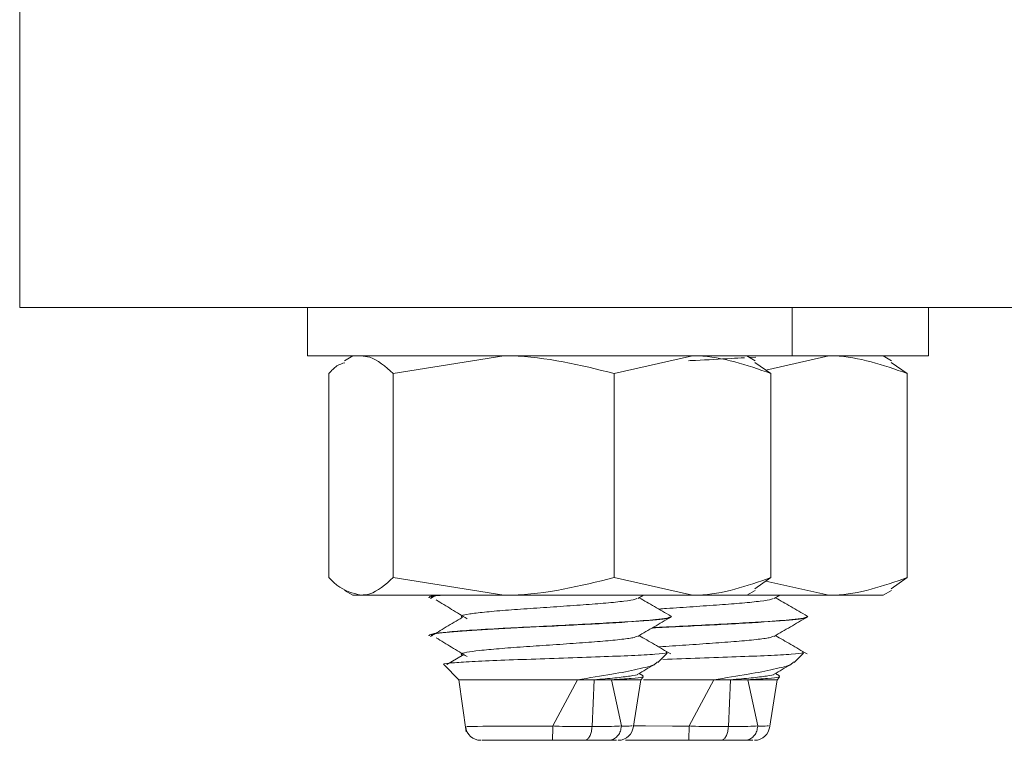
# Model space of a CAD drawing. Header units: millimetres. Extents: x -319 to 825, y -1612 to -168.
# Tile 17 of 41: x -28 to 4, y -267 to -243. Entities that reach past the tile are written whole.
import ezdxf

# ---------------------------------------------------------------- set-up
doc = ezdxf.new("R2010")
doc.units = ezdxf.units.MM

msp = doc.modelspace()

# ---------------------------------------------------------------- linework, layer by layer
at = {"color": 7, "linetype": 'Continuous', "lineweight": 15}
for p, q in [((-28.098, -252.281), (-28.098, -242.281)), ((-28.098, -252.281), (121.902, -252.281)), ((-18.598, -252.281), (-18.598, -253.881)), ((-2.598, -253.881), (-2.598, -252.281)), ((1.902, -253.881), (1.902, -252.281)), ((-2.598, -253.881), (-18.598, -253.881)), ((-17.098, -253.881), (-17.375, -254.041)), ((-15.77, -254.462), (-12.122, -253.881)), ((-8.474, -254.462), (-5.888, -253.881)), ((-3.821, -254.041), (-4.098, -253.881)), ((-3.796, -253.923), (-4.005, -253.934)), ((-3.831, -254.095), (-3.302, -254.462)), ((-3.466, -254.348), (-1.388, -253.881)), ((1.902, -253.881), (-2.598, -253.881)), ((0.679, -254.041), (0.402, -253.881)), ((0.669, -254.095), (1.198, -254.462)), ((-17.894, -254.462), (-17.894, -261.2)), ((-15.77, -254.462), (-15.77, -261.2)), ((-8.474, -254.462), (-8.474, -261.2)), ((-3.302, -254.462), (-3.302, -261.2)), ((1.198, -254.462), (1.198, -261.2)), ((-15.77, -261.2), (-12.122, -261.781)), ((-8.474, -261.2), (-5.888, -261.781)), ((-3.831, -261.567), (-3.302, -261.2)), ((0.669, -261.567), (1.198, -261.2)), ((-17.375, -261.621), (-17.098, -261.781)), ((-4.098, -261.781), (-3.821, -261.621)), ((-3.466, -261.314), (-1.388, -261.781)), ((0.402, -261.781), (0.679, -261.621)), ((-16.832, -261.781), (-17.098, -261.781)), ((-12.122, -261.781), (-16.832, -261.781)), ((-14.598, -261.858), (-14.598, -261.868)), ((-14.357, -261.781), (-14.542, -261.891)), ((-5.888, -261.781), (-12.122, -261.781)), ((-7.698, -261.89), (-7.509, -261.78)), ((-4.098, -261.781), (-5.888, -261.781)), ((-1.388, -261.781), (-4.098, -261.781)), ((-3.198, -261.89), (-3.011, -261.781)), ((0.402, -261.781), (-1.388, -261.781)), ((-6.598, -262.492), (-6.598, -262.483)), ((-2.098, -262.492), (-2.098, -262.483)), ((-14.598, -263.108), (-14.598, -263.117)), ((-13.49, -263.768), (-13.999, -264.07)), ((-7.033, -264.006), (-6.725, -263.698)), ((-2.533, -264.006), (-2.225, -263.698)), ((-14.092, -264.077), (-13.598, -264.57)), ((-7.518, -264.44), (-7.652, -264.363)), ((-7.598, -264.57), (-7.514, -264.487)), ((-3.018, -264.44), (-3.152, -264.363)), ((-3.098, -264.57), (-3.014, -264.487)), ((-13.598, -264.57), (-13.362, -266.292)), ((-13.598, -264.57), (-9.69, -264.57)), ((-10.503, -266.098), (-9.69, -264.57)), ((-9.134, -264.57), (-9.205, -266.114)), ((-8.568, -264.57), (-8.238, -266.097)), ((-8.568, -264.57), (-7.598, -264.57)), ((-7.846, -266.175), (-7.598, -264.57)), ((-7.505, -264.57), (-5.19, -264.57)), ((-6.003, -266.098), (-5.19, -264.57)), ((-4.634, -264.57), (-4.705, -266.114)), ((-4.068, -264.57), (-3.738, -266.097)), ((-4.068, -264.57), (-3.098, -264.57)), ((-3.346, -266.175), (-3.098, -264.57)), ((-8.377, -266.57), (-8.378, -266.57))]:
    msp.add_line(p, q, dxfattribs=at)
at = {"color": 8, "linetype": 'Continuous', "lineweight": 15, "flags": 128}
msp.add_lwpolyline([(-7.829, -266.094), (-7.441, -266.094), (-6.548, -266.099), (-6.006, -266.104), (-6.006, -266.104), (-6.006, -266.104)], dxfattribs=at)
at = {"color": 7, "linetype": 'Continuous', "lineweight": 15}
for centre, start, end in [((-12.878, -266.07), 185.8114, 270.0181), ((-8.34, -266.07), 269.9861, 356.4271), ((-3.84, -266.07), 269.9861, 356.4271)]:
    msp.add_arc(centre, 0.5, start, end, dxfattribs=at)
at = {"color": 8, "linetype": 'Continuous', "lineweight": 15}
msp.add_arc((-11.322, -422.632), 156.53, 89.70155, 90.73763, dxfattribs=at)
at = {"color": 7, "linetype": 'Continuous', "lineweight": 15}
for points, knots in [([(-17.894, -254.462), (-17.805, -254.368), (-17.633, -254.187), (-17.454, -254.133), (-17.367, -254.106)], [0, 0, 0, 0, 0.515224, 1, 1, 1, 1]), ([(-16.832, -253.881), (-16.736, -253.89), (-16.376, -253.922), (-16.026, -254.234), (-15.77, -254.462)], [0, 0, 0, 0, 0.268632, 1, 1, 1, 1]), ([(-12.122, -253.881), (-12.036, -253.882), (-10.804, -253.89), (-9.596, -254.186), (-8.474, -254.462)], [0, 0, 0, 0, 0.070213, 1, 1, 1, 1]), ([(-4.17, -253.944), (-4.315, -253.952), (-4.805, -253.979), (-5.469, -254.014), (-5.949, -254.038), (-6.027, -254.042)], [0, 0, 0, 0, 0.2616, 0.881145, 1, 1, 1, 1]), ([(-5.888, -253.881), (-5.826, -253.882), (-4.953, -253.89), (-4.097, -254.186), (-3.302, -254.462)], [0, 0, 0, 0, 0.070215, 1, 1, 1, 1]), ([(-1.388, -253.881), (-1.326, -253.882), (-0.453, -253.89), (0.403, -254.186), (1.198, -254.462)], [0, 0, 0, 0, 0.070218, 1, 1, 1, 1]), ([(-17.894, -261.2), (-17.805, -261.288), (-17.459, -261.628), (-17.099, -261.716), (-16.832, -261.781)], [0, 0, 0, 0, 0.2575517, 1, 1, 1, 1]), ([(-16.832, -261.781), (-16.736, -261.772), (-16.376, -261.74), (-16.026, -261.428), (-15.77, -261.2)], [0, 0, 0, 0, 0.268633, 1, 1, 1, 1]), ([(-12.122, -261.781), (-12.036, -261.78), (-10.804, -261.772), (-9.596, -261.476), (-8.474, -261.2)], [0, 0, 0, 0, 0.0702129, 1, 1, 1, 1]), ([(-5.888, -261.781), (-5.826, -261.78), (-4.953, -261.772), (-4.097, -261.476), (-3.302, -261.2)], [0, 0, 0, 0, 0.0702151, 1, 1, 1, 1]), ([(-1.388, -261.781), (-1.326, -261.78), (-0.453, -261.772), (0.403, -261.476), (1.198, -261.2)], [0, 0, 0, 0, 0.0702178, 1, 1, 1, 1]), ([(-14.306, -261.781), (-14.343, -261.786), (-14.481, -261.805), (-14.606, -261.831), (-14.569, -261.851), (-14.557, -261.858)], [0, 0, 0, 0, 0.196361, 0.744565, 1, 1, 1, 1]), ([(-14.484, -261.868), (-14.53, -261.844), (-14.587, -261.815), (-14.241, -261.787), (-14.169, -261.781)], [0, 0, 0, 0, 0.79256, 1, 1, 1, 1]), ([(-14.353, -261.937), (-14.182, -262.04), (-13.84, -262.248), (-13.5, -262.455), (-13.331, -262.559)], [0, 0, 0, 0, 0.500062, 1, 1, 1, 1]), ([(-13.483, -262.519), (-13.506, -262.5), (-13.553, -262.46), (-13.284, -262.398), (-12.789, -262.341), (-12.09, -262.278), (-11.255, -262.219), (-10.359, -262.16), (-9.488, -262.097), (-8.712, -262.04), (-8.123, -261.977), (-7.779, -261.927), (-7.742, -261.898), (-7.73, -261.888)], [0, 0, 0, 0, 0.092882, 0.189151, 0.283609, 0.380228, 0.475363, 0.570775, 0.667321, 0.761722, 0.858134, 0.953857, 1, 1, 1, 1]), ([(-6.608, -262.468), (-6.788, -262.364), (-7.136, -262.162), (-7.484, -261.96), (-7.652, -261.863)], [0, 0, 0, 0, 0.51743, 1, 1, 1, 1]), ([(-7.005, -262.238), (-6.919, -262.232), (-6.563, -262.206), (-5.855, -262.16), (-4.989, -262.097), (-4.212, -262.04), (-3.623, -261.977), (-3.279, -261.927), (-3.242, -261.898), (-3.229, -261.888)], [0, 0, 0, 0, 0.05443, 0.226395, 0.400402, 0.570544, 0.744314, 0.916835, 1, 1, 1, 1]), ([(-2.108, -262.468), (-2.288, -262.364), (-2.636, -262.162), (-2.984, -261.96), (-3.152, -261.863)], [0, 0, 0, 0, 0.517419, 1, 1, 1, 1]), ([(-6.643, -262.468), (-6.627, -262.472), (-6.526, -262.495), (-6.7, -262.532), (-7.122, -262.59), (-7.869, -262.65), (-8.877, -262.706), (-9.936, -262.762), (-11.084, -262.82), (-12.233, -262.876), (-13.252, -262.937), (-14.006, -262.994), (-14.501, -263.049), (-14.556, -263.087), (-14.586, -263.108)], [0, 0, 0, 0, 0.017718, 0.105219, 0.181408, 0.293926, 0.369542, 0.46115, 0.550222, 0.634734, 0.736375, 0.826089, 0.906574, 1, 1, 1, 1]), ([(-13.49, -262.518), (-13.665, -262.622), (-14.017, -262.83), (-14.367, -263.037), (-14.542, -263.141)], [0, 0, 0, 0, 0.499963, 1, 1, 1, 1]), ([(-14.472, -263.117), (-14.501, -263.102), (-14.587, -263.058), (-13.844, -262.989), (-12.54, -262.9), (-10.739, -262.813), (-8.774, -262.714), (-7.317, -262.62), (-6.63, -262.553), (-6.671, -262.519), (-6.677, -262.513)], [0, 0, 0, 0, 0.073689, 0.214444, 0.357104, 0.497533, 0.665078, 0.830951, 0.97215, 1, 1, 1, 1]), ([(-7.698, -263.14), (-7.518, -263.035), (-7.159, -262.826), (-6.799, -262.618), (-6.619, -262.513)], [0, 0, 0, 0, 0.499684, 1, 1, 1, 1]), ([(-7.221, -262.863), (-6.93, -262.848), (-5.998, -262.8), (-4.265, -262.714), (-2.819, -262.62), (-2.13, -262.553), (-2.171, -262.519), (-2.177, -262.513)], [0, 0, 0, 0, 0.131639, 0.421189, 0.70785, 0.951873, 1, 1, 1, 1]), ([(-2.143, -262.468), (-2.127, -262.472), (-2.026, -262.495), (-2.2, -262.532), (-2.622, -262.59), (-3.369, -262.65), (-4.378, -262.706), (-5.434, -262.762), (-6.436, -262.812), (-7.001, -262.84), (-7.2, -262.851)], [0, 0, 0, 0, 0.02958, 0.17566, 0.302855, 0.4907, 0.616937, 0.769875, 0.918577, 1, 1, 1, 1]), ([(-3.198, -263.14), (-3.018, -263.035), (-2.659, -262.826), (-2.299, -262.618), (-2.119, -262.513)], [0, 0, 0, 0, 0.499684, 1, 1, 1, 1]), ([(-14.353, -263.187), (-14.182, -263.29), (-13.84, -263.498), (-13.5, -263.705), (-13.331, -263.809)], [0, 0, 0, 0, 0.500074, 1, 1, 1, 1]), ([(-13.46, -263.768), (-13.491, -263.755), (-13.567, -263.722), (-13.377, -263.664), (-12.947, -263.608), (-12.296, -263.546), (-11.491, -263.484), (-10.602, -263.427), (-9.718, -263.363), (-8.909, -263.306), (-8.262, -263.245), (-7.833, -263.187), (-7.753, -263.153), (-7.719, -263.138)], [0, 0, 0, 0, 0.065848, 0.162478, 0.256943, 0.353203, 0.449172, 0.543825, 0.640508, 0.735269, 0.831102, 0.927457, 1, 1, 1, 1]), ([(-6.608, -263.718), (-6.788, -263.614), (-7.136, -263.412), (-7.484, -263.21), (-7.652, -263.113)], [0, 0, 0, 0, 0.517443, 1, 1, 1, 1]), ([(-7.007, -263.487), (-6.996, -263.486), (-6.723, -263.466), (-6.095, -263.427), (-5.22, -263.363), (-4.408, -263.306), (-3.762, -263.245), (-3.333, -263.187), (-3.253, -263.153), (-3.219, -263.138)], [0, 0, 0, 0, 0.007308, 0.17789, 0.352131, 0.522906, 0.695615, 0.869262, 1, 1, 1, 1]), ([(-2.108, -263.718), (-2.288, -263.614), (-2.636, -263.412), (-2.984, -263.21), (-3.152, -263.113)], [0, 0, 0, 0, 0.517432, 1, 1, 1, 1]), ([(-14.085, -264.07), (-14.09, -264.069), (-14.168, -264.053), (-13.954, -264.022), (-13.414, -263.983), (-12.509, -263.939), (-11.381, -263.898), (-10.135, -263.856), (-8.915, -263.813), (-7.848, -263.773), (-7.083, -263.728), (-6.69, -263.694), (-6.738, -263.672), (-6.755, -263.664)], [0, 0, 0, 0, 0.0077925, 0.1068098, 0.206434, 0.3072041, 0.4096428, 0.5122059, 0.6174435, 0.7226408, 0.8298422, 0.9378693, 1, 1, 1, 1]), ([(-6.865, -263.898), (-6.46, -263.884), (-5.64, -263.856), (-4.414, -263.813), (-3.349, -263.773), (-2.582, -263.728), (-2.19, -263.694), (-2.238, -263.672), (-2.255, -263.664)], [0, 0, 0, 0, 0.1737302, 0.3519904, 0.5301826, 0.7117698, 0.8947576, 1, 1, 1, 1]), ([(-7.059, -263.98), (-7.076, -264.006), (-7.126, -264.087), (-7.647, -264.218), (-8.536, -264.394), (-9.297, -264.51), (-9.69, -264.57)], [0, 0, 0, 0, 0.144425, 0.439597, 0.710258, 1, 1, 1, 1]), ([(-7.698, -264.39), (-7.518, -264.285), (-7.321, -264.17), (-7.124, -264.056), (-7.106, -264.046)], [0, 0, 0, 0, 0.910719, 1, 1, 1, 1]), ([(-2.559, -263.98), (-2.576, -264.006), (-2.626, -264.087), (-3.147, -264.218), (-4.036, -264.394), (-4.797, -264.51), (-5.19, -264.57)], [0, 0, 0, 0, 0.144425, 0.439601, 0.710258, 1, 1, 1, 1]), ([(-3.198, -264.39), (-3.018, -264.285), (-2.821, -264.17), (-2.624, -264.056), (-2.606, -264.046)], [0, 0, 0, 0, 0.910719, 1, 1, 1, 1]), ([(-9.134, -264.57), (-8.892, -264.551), (-8.403, -264.512), (-7.935, -264.448), (-7.697, -264.41), (-7.701, -264.39), (-7.701, -264.39)], [0, 0, 0, 0, 0.328477, 0.664037, 0.992156, 1, 1, 1, 1]), ([(-8.568, -264.57), (-8.331, -264.556), (-7.858, -264.526), (-7.503, -264.489), (-7.519, -264.464), (-7.526, -264.453)], [0, 0, 0, 0, 0.360499, 0.720972, 1, 1, 1, 1]), ([(-4.634, -264.57), (-4.392, -264.551), (-3.903, -264.512), (-3.435, -264.448), (-3.197, -264.41), (-3.201, -264.39), (-3.201, -264.39)], [0, 0, 0, 0, 0.3284826, 0.6640399, 0.9921613, 1, 1, 1, 1]), ([(-4.068, -264.57), (-3.831, -264.556), (-3.358, -264.526), (-3.003, -264.489), (-3.019, -264.464), (-3.026, -264.453)], [0, 0, 0, 0, 0.360495, 0.720973, 1, 1, 1, 1]), ([(-9.134, -264.57), (-9.222, -264.57), (-9.355, -264.57), (-9.543, -264.57), (-9.641, -264.57), (-9.69, -264.57)], [0, 0, 0, 0, 0.497086, 0.748189, 1, 1, 1, 1]), ([(-8.568, -264.57), (-8.657, -264.57), (-8.792, -264.57), (-8.985, -264.57), (-9.084, -264.57), (-9.134, -264.57)], [0, 0, 0, 0, 0.496996, 0.748138, 1, 1, 1, 1]), ([(-4.634, -264.57), (-4.722, -264.57), (-4.855, -264.57), (-5.043, -264.57), (-5.141, -264.57), (-5.19, -264.57)], [0, 0, 0, 0, 0.497066, 0.748179, 1, 1, 1, 1]), ([(-4.068, -264.57), (-4.157, -264.57), (-4.292, -264.57), (-4.485, -264.57), (-4.584, -264.57), (-4.634, -264.57)], [0, 0, 0, 0, 0.496964, 0.748107, 1, 1, 1, 1]), ([(-10.505, -266.104), (-10.505, -266.159), (-10.505, -266.271), (-10.506, -266.414), (-10.507, -266.519), (-10.508, -266.561), (-10.508, -266.57), (-10.508, -266.57), (-10.508, -266.57)], [0, 0, 0, 0, 0.224161, 0.448375, 0.672494, 0.896696, 0.960785, 1, 1, 1, 1]), ([(-10.506, -266.104), (-10.506, -266.104), (-10.506, -266.104), (-10.505, -266.104), (-10.505, -266.104)], [0, 0, 0, 0, 0.036135, 1, 1, 1, 1]), ([(-10.505, -266.104), (-10.505, -266.102), (-10.504, -266.1), (-10.503, -266.098), (-10.503, -266.098)], [0, 0, 0, 0, 0.684661, 1, 1, 1, 1]), ([(-10.503, -266.098), (-10.503, -266.098), (-10.467, -266.098), (-10.286, -266.109), (-9.952, -266.113), (-9.549, -266.12), (-9.31, -266.114), (-9.205, -266.114), (-9.205, -266.114)], [0, 0, 0, 0, 0.000044, 0.080465, 0.398423, 0.741588, 0.999951, 1, 1, 1, 1]), ([(-9.454, -266.57), (-9.449, -266.57), (-9.438, -266.57), (-9.399, -266.562), (-9.338, -266.525), (-9.27, -266.422), (-9.221, -266.281), (-9.211, -266.17), (-9.205, -266.114)], [0, 0, 0, 0, 0.038786, 0.090413, 0.317814, 0.545208, 0.772567, 1, 1, 1, 1]), ([(-9.205, -266.114), (-9.205, -266.114), (-9.186, -266.114), (-9.06, -266.118), (-8.83, -266.117), (-8.516, -266.116), (-8.32, -266.097), (-8.238, -266.097), (-8.238, -266.097)], [0, 0, 0, 0, 0.000048, 0.046813, 0.322939, 0.600131, 0.999952, 1, 1, 1, 1]), ([(-8.237, -266.103), (-8.245, -266.159), (-8.261, -266.271), (-8.344, -266.414), (-8.46, -266.519), (-8.567, -266.561), (-8.638, -266.57), (-8.66, -266.57), (-8.669, -266.57)], [0, 0, 0, 0, 0.224073, 0.44814, 0.672241, 0.896363, 0.961117, 1, 1, 1, 1]), ([(-8.238, -266.097), (-8.237, -266.099), (-8.237, -266.101), (-8.237, -266.103), (-8.237, -266.103)], [0, 0, 0, 0, 0.691564, 1, 1, 1, 1]), ([(-8.237, -266.103), (-8.237, -266.103), (-8.237, -266.103), (-8.236, -266.103), (-8.236, -266.103)], [0, 0, 0, 0, 0.967896, 1, 1, 1, 1]), ([(-6.005, -266.104), (-6.005, -266.159), (-6.005, -266.271), (-6.006, -266.414), (-6.007, -266.519), (-6.008, -266.561), (-6.008, -266.57), (-6.008, -266.57), (-6.008, -266.57)], [0, 0, 0, 0, 0.2241579, 0.4483809, 0.6724972, 0.8966779, 0.9607852, 1, 1, 1, 1]), ([(-6.006, -266.104), (-6.006, -266.104), (-6.006, -266.104), (-6.005, -266.104), (-6.005, -266.104)], [0, 0, 0, 0, 0.036141, 1, 1, 1, 1]), ([(-6.005, -266.104), (-6.005, -266.102), (-6.004, -266.1), (-6.003, -266.098), (-6.003, -266.098)], [0, 0, 0, 0, 0.683089, 1, 1, 1, 1]), ([(-6.003, -266.098), (-6.003, -266.098), (-5.967, -266.098), (-5.786, -266.109), (-5.452, -266.113), (-5.049, -266.12), (-4.81, -266.114), (-4.705, -266.114), (-4.705, -266.114)], [0, 0, 0, 0, 0.000044, 0.080465, 0.398422, 0.741583, 0.999951, 1, 1, 1, 1]), ([(-4.954, -266.57), (-4.949, -266.57), (-4.938, -266.57), (-4.899, -266.562), (-4.838, -266.525), (-4.77, -266.422), (-4.721, -266.281), (-4.711, -266.17), (-4.705, -266.114)], [0, 0, 0, 0, 0.038769, 0.090413, 0.317832, 0.545196, 0.772566, 1, 1, 1, 1]), ([(-4.705, -266.114), (-4.705, -266.114), (-4.686, -266.114), (-4.56, -266.118), (-4.33, -266.117), (-4.016, -266.116), (-3.82, -266.097), (-3.738, -266.097), (-3.738, -266.097)], [0, 0, 0, 0, 0.000048, 0.046813, 0.322942, 0.600128, 0.999952, 1, 1, 1, 1]), ([(-3.737, -266.103), (-3.745, -266.159), (-3.761, -266.271), (-3.844, -266.414), (-3.96, -266.519), (-4.067, -266.561), (-4.138, -266.57), (-4.16, -266.57), (-4.169, -266.57)], [0, 0, 0, 0, 0.224071, 0.448142, 0.672233, 0.896354, 0.961107, 1, 1, 1, 1]), ([(-3.738, -266.097), (-3.737, -266.099), (-3.737, -266.101), (-3.737, -266.103), (-3.737, -266.103)], [0, 0, 0, 0, 0.6917937, 1, 1, 1, 1]), ([(-3.737, -266.103), (-3.737, -266.103), (-3.737, -266.103), (-3.736, -266.103), (-3.736, -266.103)], [0, 0, 0, 0, 0.97464, 1, 1, 1, 1]), ([(-10.508, -266.57), (-10.66, -266.57), (-11.072, -266.57), (-11.592, -266.57), (-12.131, -266.57), (-12.562, -266.57), (-12.854, -266.57), (-12.849, -266.57), (-12.847, -266.57)], [0, 0, 0, 0, 0.123303, 0.335452, 0.44036, 0.652449, 0.865478, 1, 1, 1, 1]), ([(-9.454, -266.57), (-9.539, -266.57), (-9.734, -266.57), (-10.058, -266.57), (-10.33, -266.57), (-10.477, -266.57), (-10.508, -266.57)], [0, 0, 0, 0, 0.261205, 0.60025, 0.914297, 1, 1, 1, 1]), ([(-8.669, -266.57), (-8.75, -266.57), (-8.888, -266.57), (-9.149, -266.57), (-9.332, -266.57), (-9.437, -266.57), (-9.454, -266.57)], [0, 0, 0, 0, 0.401299, 0.674865, 0.948421, 1, 1, 1, 1]), ([(-8.394, -266.57), (-8.397, -266.57), (-8.41, -266.57), (-8.56, -266.57), (-8.669, -266.57)], [0, 0, 0, 0, 0.271472, 1, 1, 1, 1]), ([(-6.008, -266.57), (-6.16, -266.57), (-6.572, -266.57), (-7.094, -266.57), (-7.624, -266.57), (-7.966, -266.57), (-8.078, -266.57), (-8.099, -266.57)], [0, 0, 0, 0, 0.175612, 0.477764, 0.627176, 0.929235, 1, 1, 1, 1]), ([(-4.954, -266.57), (-5.039, -266.57), (-5.234, -266.57), (-5.558, -266.57), (-5.83, -266.57), (-5.977, -266.57), (-6.008, -266.57)], [0, 0, 0, 0, 0.261205, 0.600249, 0.914297, 1, 1, 1, 1]), ([(-4.169, -266.57), (-4.25, -266.57), (-4.388, -266.57), (-4.649, -266.57), (-4.832, -266.57), (-4.937, -266.57), (-4.954, -266.57)], [0, 0, 0, 0, 0.401316, 0.674898, 0.948421, 1, 1, 1, 1]), ([(-3.894, -266.57), (-3.897, -266.57), (-3.91, -266.57), (-4.06, -266.57), (-4.169, -266.57)], [0, 0, 0, 0, 0.271464, 1, 1, 1, 1])]:
    msp.add_open_spline(points, degree=3, knots=knots, dxfattribs=at)
at = {"color": 8, "linetype": 'Continuous', "lineweight": 15}
for points, knots in [([(-8.236, -266.103), (-8.236, -266.103), (-8.09, -266.103), (-7.897, -266.095), (-7.884, -266.095), (-7.878, -266.095)], [0, 0, 0, 0, 0.0000379, 0.559175, 1, 1, 1, 1]), ([(-3.736, -266.103), (-3.736, -266.103), (-3.618, -266.103), (-3.388, -266.095), (-3.381, -266.095), (-3.379, -266.095)], [0, 0, 0, 0, 0.000047, 0.5591741, 1, 1, 1, 1])]:
    msp.add_open_spline(points, degree=3, knots=knots, dxfattribs=at)

doc.saveas('drawing.dxf')
